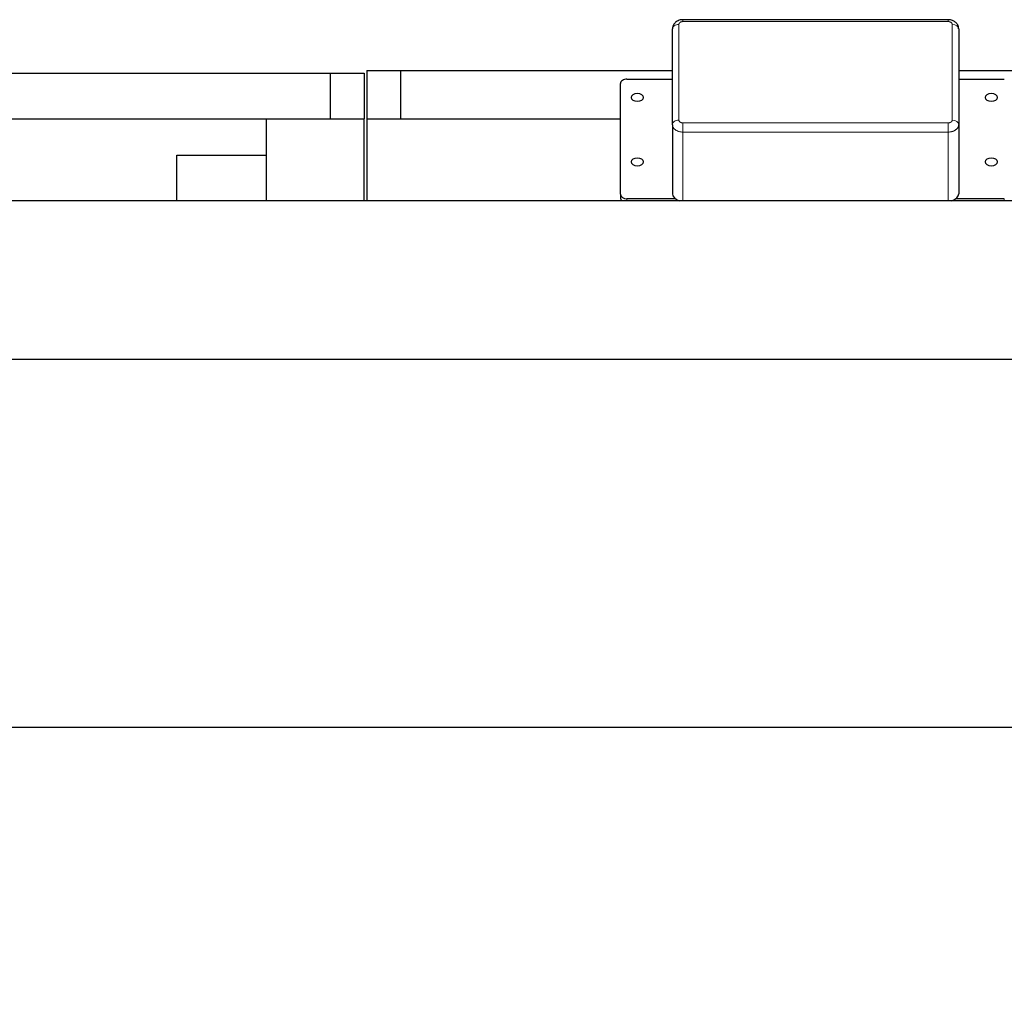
# Model space of a CAD drawing. Header units: inches. Extents: x 0 to 17820, y -10 to 12600.
# Tile 64 of 256: x 4779 to 5536, y 4356 to 5113. Entities that reach past the tile are written whole.
import ezdxf

# ---------------------------------------------------------------- set-up
doc = ezdxf.new("R2010")
doc.units = ezdxf.units.IN
doc.layers.add('1', color=7, linetype='Continuous', true_color=0xffffff)
doc.layers.add('254', color=7, linetype='Continuous', true_color=0xffffff)
doc.styles.add('latin_extended', font='simplex.shx')
doc.dimstyles.get("Standard").update_dxf_attribs({"dimtxt": 0.18, "dimasz": 0.18, "dimexe": 0.18, "dimexo": 0.0625, "dimgap": 0.09, "dimtad": 0, "dimtih": 1, "dimtoh": 1, "dimdec": 4, "dimzin": 0, "dimdsep": 46, "dimtxsty": 'Standard', "dimcen": 0.09, "dimadec": 0, "dimazin": 0, "dimtfac": 1, "dimtdec": 4, "dimtofl": 0, "dimtmove": 0, "dimatfit": 3, "dimfxl": 1, "dimtolj": 1, "dimtzin": 0, "dimarcsym": 0})

# ---------------------------------------------------------------- blocks, each defined once
blk = doc.blocks.new('_U12')
at = {"layer": '254', "color": 3, "linetype": 'Continuous', "lineweight": 13, "transparency": 16777216}
for p, q in [((1783.77, 4962.29), (1009.27, 4962.29)), ((1039.27, 4857.29), (1039.27, 4061.59)), ((6416.83, 3956.59), (1009.27, 3956.59))]:
    blk.add_line(p, q, dxfattribs=at)
at = {"layer": '254', "color": 3, "transparency": 16777216}
for points in [[(1056.77, 4857.29), (1021.77, 4857.29), (1039.27, 4962.29)], [(1021.77, 4061.59), (1056.77, 4061.59), (1039.27, 3956.59)]]:
    blk.add_solid(points, dxfattribs=at)
at = {"layer": 'Defpoints', "color": 0, "transparency": 16777216}
for p in [(1813.77, 4962.29), (1039.27, 3956.59), (6446.83, 3956.59)]:
    blk.add_point(p, dxfattribs=at)
at = {"layer": '254', "color": 2, "lineweight": 13, "transparency": 16777216, "insert": (881.77, 4286.94), "char_height": 105, "attachment_point": 1, "rotation": 90, "style": 'latin_extended'}
blk.add_mtext('\\A1;\\C2;1006', dxfattribs=at)

msp = doc.modelspace()

# ---------------------------------------------------------------- linework, layer by layer
at = {"layer": '1', "color": 110, "linetype": 'Continuous', "lineweight": 13}
for p, q in [((5285.938, 5109.066), (5285.938, 5035.524)), ((5288.934, 5112.651), (5288.934, 5111.186)), ((5492.943, 5111.186), (5288.934, 5111.186)), ((5492.943, 5112.651), (5492.943, 5111.186)), ((5495.938, 5035.524), (5495.938, 5109.066)), ((5288.934, 5033.405), (5288.934, 5026.333)), ((5288.934, 5033.405), (5492.943, 5033.405)), ((5492.943, 5033.405), (5492.943, 5026.333)), ((5288.934, 5026.333), (5288.934, 4973.609)), ((5492.943, 5026.333), (5288.934, 5026.333)), ((5492.943, 5026.333), (5492.943, 4973.609)), ((5246.006, 4975.116), (5246.006, 4973.608)), ((5536.006, 4975.116), (5536.006, 4973.608))]:
    msp.add_line(p, q, dxfattribs=at)
at = {"layer": '1', "color": 2, "linetype": 'Continuous', "lineweight": 25}
for p, q in [((5492.943, 5112.651), (5288.934, 5112.651)), ((5280.938, 5031.989), (5280.938, 5105.531)), ((5500.938, 5105.531), (5500.938, 5031.989)), ((4617.561, 5071.589), (5018.034, 5071.589)), ((5018.034, 5071.589), (5044.034, 5071.589)), ((5018.034, 5071.589), (5018.034, 5036.589)), ((5044.034, 5071.589), (5044.034, 5036.589)), ((5046.034, 5073.589), (5046.034, 5036.589)), ((5046.034, 5073.589), (5072.034, 5073.589)), ((5072.034, 5073.589), (5280.94, 5073.589)), ((5072.034, 5073.589), (5072.034, 5036.589)), ((5500.936, 5073.589), (5708.034, 5073.589)), ((5241.006, 4978.651), (5241.006, 5063.504)), ((5246.006, 5067.04), (5280.941, 5067.04)), ((5500.938, 5067.04), (5536.006, 5067.04)), ((4553.534, 5036.589), (4969.034, 5036.589)), ((4969.034, 4973.609), (4969.034, 5036.589)), ((4969.034, 5036.589), (5044.034, 5036.589)), ((5044.034, 4973.609), (5044.034, 5036.589)), ((5046.034, 5036.589), (5046.034, 4973.61)), ((5046.034, 5036.589), (5241.006, 5036.589)), ((5280.938, 5031.989), (5280.938, 4978.956)), ((5500.938, 5031.989), (5500.938, 4978.956)), ((4900.034, 4973.608), (4900.034, 5008.506)), ((4900.034, 5008.506), (4969.034, 5008.506)), ((5728.334, 4973.608), (2826.781, 4973.608)), ((5241.006, 4978.651), (5241.006, 4975.823)), ((5283.067, 4975.116), (5246.006, 4975.116)), ((5536.006, 4975.116), (5498.813, 4975.116)), ((5728.334, 4851.694), (2745.834, 4851.694)), ((5728.334, 4568.863), (2745.834, 4568.863))]:
    msp.add_line(p, q, dxfattribs=at)
at = {"layer": '1', "color": 110, "linetype": 'Continuous', "lineweight": 13}
for centre, start_param, end_param in [((5285.938, 5105.531), 1.5707963, 3.1415927), ((5495.938, 5105.531), 0, 1.5707963), ((5285.938, 5031.989), 1.5707963, 3.1415927), ((5495.938, 5031.989), 0, 1.5707963)]:
    msp.add_ellipse(centre, major_axis=(5, 0), ratio=0.7071068, start_param=start_param, end_param=end_param, dxfattribs=at)
at = {"layer": '1', "color": 2, "linetype": 'Continuous', "lineweight": 25}
for centre, major_axis, ratio, start_param, end_param in [((5246.006, 5063.504), (5, 0), 0.7071068, 1.5707963, 3.1415927), ((5288.941, 4978.961), (-8.002, -0.01), 0.7073179, 6.2823101, 7.5209296), ((5492.936, 4978.961), (8.002, -0.01), 0.7073179, 5.045441, 6.2840605), ((5246.006, 4978.651), (5, 0), 0.7071068, 3.1415927, 4.712389), ((5246.006, 4975.823), (5, 0), 0.7071068, 3.1415927, 3.8184832)]:
    msp.add_ellipse(centre, major_axis=major_axis, ratio=ratio, start_param=start_param, end_param=end_param, dxfattribs=at)
for centre, major_axis in [((5254.006, 5052.897), (4.5, 0)), ((5526.006, 5052.897), (4.5, 0)), ((5254.006, 5003.4), (4.5, 0)), ((5526.006, 5003.4), (-4.5, 0))]:
    msp.add_ellipse(centre, major_axis=major_axis, ratio=0.7071068, dxfattribs=at)
for points, knots in [([(5288.934, 5112.56), (5288.483, 5112.599), (5286.953, 5112.601), (5284.581, 5111.723), (5282.409, 5109.932), (5281.174, 5107.762), (5280.972, 5106.261), (5280.987, 5105.526)], [0, 0, 0, 0, 0.1103235, 0.3830525, 0.60947, 0.8203007, 1, 1, 1, 1]), ([(5500.843, 5105.592), (5500.879, 5105.822), (5500.969, 5106.862), (5500.276, 5108.65), (5498.821, 5110.585), (5496.706, 5111.956), (5494.632, 5112.644), (5493.338, 5112.584), (5492.947, 5112.534)], [0, 0, 0, 0, 0.0588127, 0.2685755, 0.4677943, 0.6750134, 0.9036163, 1, 1, 1, 1])]:
    msp.add_open_spline(points, degree=3, knots=knots, dxfattribs=at)
at = {"layer": '1', "color": 110, "linetype": 'Continuous', "lineweight": 13}
for points, knots in [([(5288.934, 5111.186), (5288.835, 5111.186), (5288.639, 5111.179), (5288.349, 5111.149), (5288.159, 5111.115), (5288.042, 5111.09), (5288.018, 5111.085), (5287.972, 5111.074), (5287.948, 5111.068), (5287.878, 5111.051), (5287.832, 5111.038), (5287.696, 5110.998), (5287.52, 5110.939), (5287.352, 5110.868), (5287.23, 5110.811), (5287.17, 5110.781), (5287.111, 5110.749), (5287.072, 5110.728), (5287.053, 5110.717), (5286.957, 5110.661), (5286.812, 5110.568), (5286.616, 5110.415), (5286.499, 5110.304), (5286.43, 5110.231), (5286.417, 5110.217), (5286.391, 5110.187), (5286.378, 5110.172), (5286.34, 5110.127), (5286.315, 5110.097), (5286.246, 5110.005), (5286.163, 5109.881), (5286.097, 5109.751), (5286.054, 5109.651), (5286.041, 5109.618), (5286.017, 5109.55), (5286.006, 5109.516), (5285.977, 5109.413), (5285.948, 5109.276), (5285.938, 5109.136), (5285.938, 5109.066)], [0, 0, 0, 0, 0.0625, 0.125, 0.1875, 0.1875, 0.203125, 0.203125, 0.21875, 0.21875, 0.25, 0.25, 0.3125, 0.375, 0.375, 0.40625, 0.421875, 0.421875, 0.4375, 0.4375, 0.5, 0.5625, 0.625, 0.625, 0.640625, 0.640625, 0.65625, 0.65625, 0.6875, 0.6875, 0.75, 0.8125, 0.8125, 0.84375, 0.84375, 0.875, 0.875, 0.9375, 1, 1, 1, 1]), ([(5495.938, 5109.066), (5495.938, 5109.136), (5495.934, 5109.206), (5495.914, 5109.343), (5495.886, 5109.48), (5495.839, 5109.614), (5495.803, 5109.697), (5495.796, 5109.714), (5495.78, 5109.747), (5495.772, 5109.764), (5495.747, 5109.813), (5495.73, 5109.845), (5495.673, 5109.942), (5495.59, 5110.067), (5495.49, 5110.185), (5495.408, 5110.272), (5495.366, 5110.314), (5495.322, 5110.356), (5495.291, 5110.383), (5495.276, 5110.397), (5495.198, 5110.465), (5495.066, 5110.567), (5494.849, 5110.706), (5494.692, 5110.789), (5494.59, 5110.838), (5494.569, 5110.847), (5494.528, 5110.866), (5494.507, 5110.875), (5494.443, 5110.902), (5494.4, 5110.919), (5494.271, 5110.968), (5494.094, 5111.027), (5493.91, 5111.074), (5493.77, 5111.104), (5493.722, 5111.114), (5493.627, 5111.131), (5493.579, 5111.138), (5493.433, 5111.159), (5493.239, 5111.179), (5493.042, 5111.186), (5492.943, 5111.186)], [0, 0, 0, 0, 0.0625, 0.0625, 0.125, 0.1875, 0.1875, 0.203125, 0.203125, 0.21875, 0.21875, 0.25, 0.25, 0.3125, 0.375, 0.375, 0.40625, 0.421875, 0.421875, 0.4375, 0.4375, 0.5, 0.5625, 0.625, 0.625, 0.640625, 0.640625, 0.65625, 0.65625, 0.6875, 0.6875, 0.75, 0.8125, 0.8125, 0.84375, 0.84375, 0.875, 0.875, 0.9375, 1, 1, 1, 1]), ([(5288.934, 5026.333), (5288.67, 5026.333), (5288.145, 5026.352), (5287.625, 5026.407), (5287.302, 5026.452), (5287.238, 5026.462), (5287.109, 5026.482), (5286.917, 5026.515), (5286.728, 5026.552), (5286.353, 5026.633), (5285.862, 5026.757), (5285.391, 5026.915), (5285.045, 5027.046), (5284.931, 5027.092), (5284.762, 5027.164), (5284.706, 5027.188), (5284.594, 5027.238), (5284.539, 5027.264), (5284.266, 5027.393), (5284.057, 5027.503), (5283.654, 5027.737), (5283.462, 5027.861), (5283.093, 5028.122), (5282.917, 5028.259), (5282.709, 5028.439), (5282.667, 5028.476), (5282.586, 5028.549), (5282.467, 5028.66), (5282.354, 5028.774), (5282.137, 5029.004), (5281.87, 5029.32), (5281.647, 5029.654), (5281.497, 5029.91), (5281.449, 5029.997), (5281.394, 5030.107), (5281.383, 5030.129), (5281.361, 5030.173), (5281.33, 5030.239), (5281.3, 5030.306), (5281.205, 5030.527), (5281.142, 5030.707), (5281.041, 5031.068), (5281.003, 5031.25), (5280.951, 5031.617), (5280.938, 5031.802), (5280.938, 5031.989)], [0, 0, 0, 0, 0.0625, 0.125, 0.125, 0.140625, 0.140625, 0.15625, 0.1875, 0.1875, 0.25, 0.3125, 0.3125, 0.34375, 0.34375, 0.359375, 0.359375, 0.375, 0.375, 0.4375, 0.4375, 0.5, 0.5, 0.5625, 0.5625, 0.578125, 0.578125, 0.59375, 0.625, 0.625, 0.6875, 0.75, 0.75, 0.78125, 0.78125, 0.7890625, 0.7890625, 0.796875, 0.8125, 0.8125, 0.875, 0.875, 0.9375, 0.9375, 1, 1, 1, 1]), ([(5285.938, 5035.524), (5285.938, 5035.454), (5285.943, 5035.385), (5285.962, 5035.247), (5285.991, 5035.111), (5286.038, 5034.977), (5286.074, 5034.893), (5286.081, 5034.877), (5286.097, 5034.844), (5286.105, 5034.827), (5286.13, 5034.778), (5286.147, 5034.745), (5286.204, 5034.649), (5286.287, 5034.524), (5286.387, 5034.406), (5286.468, 5034.319), (5286.511, 5034.277), (5286.555, 5034.235), (5286.586, 5034.208), (5286.601, 5034.194), (5286.679, 5034.126), (5286.811, 5034.023), (5287.028, 5033.884), (5287.185, 5033.802), (5287.287, 5033.753), (5287.308, 5033.744), (5287.349, 5033.725), (5287.37, 5033.716), (5287.434, 5033.689), (5287.477, 5033.672), (5287.606, 5033.623), (5287.783, 5033.563), (5287.967, 5033.517), (5288.107, 5033.486), (5288.154, 5033.477), (5288.25, 5033.46), (5288.298, 5033.452), (5288.444, 5033.432), (5288.638, 5033.411), (5288.835, 5033.405), (5288.934, 5033.405)], [0, 0, 0, 0, 0.0625, 0.0625, 0.125, 0.1875, 0.1875, 0.203125, 0.203125, 0.21875, 0.21875, 0.25, 0.25, 0.3125, 0.375, 0.375, 0.40625, 0.421875, 0.421875, 0.4375, 0.4375, 0.5, 0.5625, 0.625, 0.625, 0.640625, 0.640625, 0.65625, 0.65625, 0.6875, 0.6875, 0.75, 0.8125, 0.8125, 0.84375, 0.84375, 0.875, 0.875, 0.9375, 1, 1, 1, 1]), ([(5492.943, 5033.405), (5493.042, 5033.405), (5493.238, 5033.411), (5493.528, 5033.442), (5493.717, 5033.475), (5493.835, 5033.5), (5493.859, 5033.506), (5493.905, 5033.517), (5493.929, 5033.522), (5493.999, 5033.54), (5494.044, 5033.553), (5494.181, 5033.592), (5494.357, 5033.651), (5494.525, 5033.722), (5494.647, 5033.78), (5494.707, 5033.81), (5494.766, 5033.842), (5494.805, 5033.863), (5494.824, 5033.874), (5494.919, 5033.929), (5495.065, 5034.023), (5495.261, 5034.176), (5495.378, 5034.287), (5495.446, 5034.359), (5495.46, 5034.374), (5495.486, 5034.404), (5495.499, 5034.419), (5495.537, 5034.463), (5495.561, 5034.494), (5495.631, 5034.585), (5495.714, 5034.71), (5495.78, 5034.84), (5495.823, 5034.94), (5495.836, 5034.973), (5495.86, 5035.041), (5495.871, 5035.075), (5495.9, 5035.178), (5495.929, 5035.315), (5495.938, 5035.454), (5495.938, 5035.524)], [0, 0, 0, 0, 0.0625, 0.125, 0.1875, 0.1875, 0.203125, 0.203125, 0.21875, 0.21875, 0.25, 0.25, 0.3125, 0.375, 0.375, 0.40625, 0.421875, 0.421875, 0.4375, 0.4375, 0.5, 0.5625, 0.625, 0.625, 0.640625, 0.640625, 0.65625, 0.65625, 0.6875, 0.6875, 0.75, 0.8125, 0.8125, 0.84375, 0.84375, 0.875, 0.875, 0.9375, 1, 1, 1, 1]), ([(5500.938, 5031.989), (5500.938, 5031.802), (5500.912, 5031.431), (5500.835, 5031.064), (5500.771, 5030.835), (5500.757, 5030.79), (5500.728, 5030.699), (5500.713, 5030.653), (5500.665, 5030.518), (5500.63, 5030.429), (5500.515, 5030.163), (5500.339, 5029.817), (5500.116, 5029.484), (5499.931, 5029.239), (5499.867, 5029.158), (5499.782, 5029.058), (5499.765, 5029.038), (5499.73, 5028.999), (5499.713, 5028.979), (5499.66, 5028.92), (5499.624, 5028.881), (5499.441, 5028.688), (5499.285, 5028.54), (5498.955, 5028.255), (5498.78, 5028.119), (5498.411, 5027.858), (5498.217, 5027.734), (5497.962, 5027.586), (5497.911, 5027.557), (5497.807, 5027.5), (5497.65, 5027.415), (5497.489, 5027.335), (5497.164, 5027.182), (5496.717, 5026.992), (5496.245, 5026.835), (5495.882, 5026.728), (5495.76, 5026.695), (5495.604, 5026.656), (5495.573, 5026.648), (5495.511, 5026.633), (5495.417, 5026.611), (5495.323, 5026.59), (5495.01, 5026.522), (5494.503, 5026.433), (5493.988, 5026.379), (5493.469, 5026.343), (5493.207, 5026.333), (5492.943, 5026.333)], [0, 0, 0, 0, 0.0625, 0.125, 0.125, 0.140625, 0.140625, 0.15625, 0.15625, 0.1875, 0.1875, 0.25, 0.3125, 0.3125, 0.34375, 0.34375, 0.3515625, 0.3515625, 0.359375, 0.359375, 0.375, 0.375, 0.4375, 0.4375, 0.5, 0.5, 0.5625, 0.5625, 0.578125, 0.578125, 0.59375, 0.625, 0.625, 0.6875, 0.75, 0.75, 0.78125, 0.78125, 0.7890625, 0.7890625, 0.796875, 0.8125, 0.8125, 0.875, 0.9375, 0.9375, 1, 1, 1, 1])]:
    msp.add_open_spline(points, degree=3, knots=knots, dxfattribs=at)

# ---------------------------------------------------------------- dimensions: what is measured, and where the dimension line sits
at = {"layer": '254', "color": 2, "linetype": 'Continuous', "lineweight": 13}
dim = msp.add_linear_dim(base=(1039.267, 3956.589), p1=(1813.767, 4962.288), p2=(6446.834, 3956.589), angle=90, text='\\C2;1006', dimstyle='Standard', override={"dimscale": 30, "dimtxt": 3.5, "dimasz": 3.5, "dimexe": 1, "dimexo": 1, "dimgap": 1.75, "dimtad": 1, "dimtih": 0, "dimtoh": 0, "dimdec": 0, "dimlfac": 0.033333, "dimzin": 8, "dimdsep": 46, "dimlunit": 2, "dimpost": '', "dimtxsty": 'latin_extended', "dimsah": 1, "dimse1": 0, "dimse2": 0, "dimsd1": 0, "dimsd2": 0, "dimclrd": 3, "dimclre": 3, "dimclrt": 2, "dimtol": 0, "dimtm": -0.1, "dimtfac": 0.714286, "dimtdec": 3, "dimtofl": 1, "dimtmove": 0, "dimtzin": 8, "dimlwd": 13, "dimlwe": 13}, dxfattribs=at)
dim.commit()
dim.dimension.update_dxf_attribs({"geometry": '_U12', "text_midpoint": (1039.267, 4459.438), "dimtype": 160})

doc.saveas('drawing.dxf')
